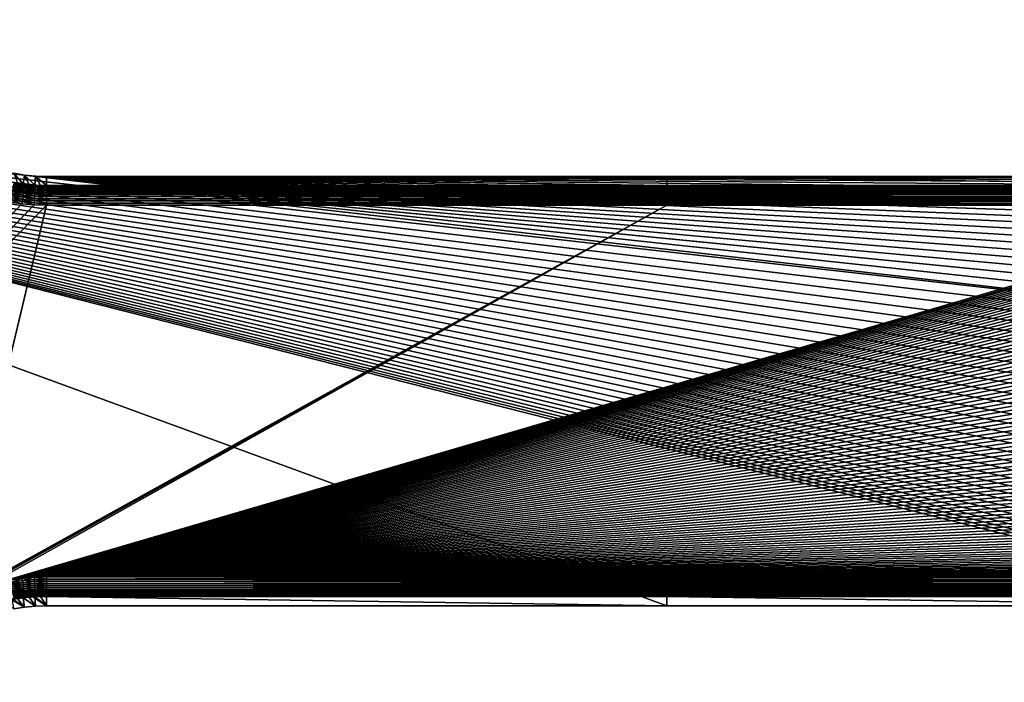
# Model space of a CAD drawing. Extents: x -255 to 255, y -598 to 598.
# Tile 138 of 201: x -84 to 141, y 130 to 281. Entities that reach past the tile are written whole.
import ezdxf

# ---------------------------------------------------------------- set-up
doc = ezdxf.new("R2010")
doc.units = 0
doc.header["$LTSCALE"] = 21.359881
for name, color, linetype in [('1', 7, 'CONTINUOUS'), ('2', 7, 'CONTINUOUS'), ('23', 7, 'CONTINUOUS'), ('24', 7, 'CONTINUOUS'), ('26', 7, 'CONTINUOUS'), ('27', 7, 'CONTINUOUS'), ('42', 7, 'CONTINUOUS'), ('43', 7, 'CONTINUOUS'), ('45', 7, 'CONTINUOUS'), ('46', 7, 'CONTINUOUS')]:
    doc.layers.add(name, color=color, linetype=linetype)

msp = doc.modelspace()

# ---------------------------------------------------------------- linework, layer by layer
at = {"layer": '1', "color": 7, "linetype": 'CONTINUOUS'}
for points in [[(-85.01, 146.78), (-255, 264.3), (-82.54, 147.18), (-85.01, 146.78)], [(-82.54, 147.18), (-255, 264.3), (-80.05, 147.42), (-82.54, 147.18)], [(-80.05, 147.42), (-255, 264.3), (-77.55, 147.5), (-80.05, 147.42)], [(-77.55, 147.5), (-255, 264.3), (64.2, 147.5), (-77.55, 147.5)], [(64.2, 147.5), (-255, 264.3), (205.95, 147.5), (64.2, 147.5)], [(205.95, 147.5), (-255, 264.3), (208.97, 147.59), (205.95, 147.5)], [(208.97, 147.59), (-255, 264.3), (211.98, 147.87), (208.97, 147.59)], [(211.98, 147.87), (-255, 264.3), (214.96, 148.34), (211.98, 147.87)], [(214.96, 148.34), (-255, 264.3), (217.91, 148.98), (214.96, 148.34)], [(217.91, 148.98), (-255, 264.3), (220.82, 149.81), (217.91, 148.98)], [(220.82, 149.81), (-255, 264.3), (223.67, 150.81), (220.82, 149.81)], [(223.67, 150.81), (-255, 264.3), (226.45, 151.99), (223.67, 150.81)], [(226.45, 151.99), (-255, 264.3), (229.16, 153.34), (226.45, 151.99)], [(229.16, 153.34), (-255, 264.3), (231.77, 154.85), (229.16, 153.34)], [(231.77, 154.85), (-255, 264.3), (234.29, 156.52), (231.77, 154.85)], [(234.29, 156.52), (-255, 264.3), (236.7, 158.34), (234.29, 156.52)], [(236.7, 158.34), (-255, 264.3), (238.99, 160.3), (236.7, 158.34)], [(238.99, 160.3), (-255, 264.3), (241.16, 162.4), (238.99, 160.3)], [(241.16, 162.4), (-255, 264.3), (243.2, 164.64), (241.16, 162.4)], [(243.2, 164.64), (-255, 264.3), (245.09, 166.99), (243.2, 164.64)], [(245.09, 166.99), (-255, 264.3), (246.84, 169.46), (245.09, 166.99)], [(246.84, 169.46), (-255, 264.3), (248.43, 172.03), (246.84, 169.46)], [(248.43, 172.03), (-255, 264.3), (249.86, 174.69), (248.43, 172.03)], [(249.86, 174.69), (-255, 264.3), (251.12, 177.43), (249.86, 174.69)], [(251.12, 177.43), (-255, 264.3), (252.21, 180.25), (251.12, 177.43)], [(252.21, 180.25), (-255, 264.3), (253.13, 183.13), (252.21, 180.25)], [(253.13, 183.13), (-255, 264.3), (253.86, 186.06), (253.13, 183.13)], [(253.86, 186.06), (-255, 264.3), (254.42, 189.03), (253.86, 186.06)], [(254.42, 189.03), (-255, 264.3), (254.79, 192.02), (254.42, 189.03)], [(254.79, 192.02), (-255, 264.3), (254.98, 195.04), (254.79, 192.02)], [(254.98, 195.04), (-255, 264.3), (254.98, 198.06), (254.98, 195.04)], [(254.98, 198.06), (-255, 264.3), (254.79, 201.08), (254.98, 198.06)], [(254.79, 201.08), (-255, 264.3), (254.42, 204.07), (254.79, 201.08)], [(254.42, 204.07), (-255, 264.3), (253.86, 207.04), (254.42, 204.07)], [(-255, 264.3), (-82.54, 245.92), (253.86, 207.04), (-255, 264.3)], [(-82.54, 245.92), (-255, 264.3), (-85.01, 246.32), (-82.54, 245.92)], [(253.13, 209.97), (253.86, 207.04), (-82.54, 245.92), (253.13, 209.97)], [(252.21, 212.85), (253.13, 209.97), (-82.54, 245.92), (252.21, 212.85)], [(-80.05, 245.68), (252.21, 212.85), (-82.54, 245.92), (-80.05, 245.68)], [(251.12, 215.67), (252.21, 212.85), (-80.05, 245.68), (251.12, 215.67)], [(249.86, 218.41), (251.12, 215.67), (-80.05, 245.68), (249.86, 218.41)], [(248.43, 221.07), (249.86, 218.41), (-80.05, 245.68), (248.43, 221.07)], [(246.84, 223.64), (248.43, 221.07), (-80.05, 245.68), (246.84, 223.64)], [(245.09, 226.11), (246.84, 223.64), (-80.05, 245.68), (245.09, 226.11)], [(243.2, 228.46), (245.09, 226.11), (-80.05, 245.68), (243.2, 228.46)], [(241.16, 230.7), (243.2, 228.46), (-80.05, 245.68), (241.16, 230.7)], [(238.99, 232.8), (241.16, 230.7), (-80.05, 245.68), (238.99, 232.8)], [(236.7, 234.76), (238.99, 232.8), (-80.05, 245.68), (236.7, 234.76)], [(-77.55, 245.6), (236.7, 234.76), (-80.05, 245.68), (-77.55, 245.6)], [(234.29, 236.58), (236.7, 234.76), (-77.55, 245.6), (234.29, 236.58)], [(231.77, 238.25), (234.29, 236.58), (-77.55, 245.6), (231.77, 238.25)], [(229.16, 239.76), (231.77, 238.25), (-77.55, 245.6), (229.16, 239.76)], [(226.45, 241.11), (229.16, 239.76), (-77.55, 245.6), (226.45, 241.11)], [(223.67, 242.29), (226.45, 241.11), (-77.55, 245.6), (223.67, 242.29)], [(220.82, 243.29), (223.67, 242.29), (-77.55, 245.6), (220.82, 243.29)], [(217.91, 244.12), (220.82, 243.29), (-77.55, 245.6), (217.91, 244.12)], [(214.96, 244.76), (217.91, 244.12), (-77.55, 245.6), (214.96, 244.76)], [(211.98, 245.23), (214.96, 244.76), (-77.55, 245.6), (211.98, 245.23)], [(-77.55, 245.6), (64.2, 245.6), (211.98, 245.23), (-77.55, 245.6)], [(205.95, 245.6), (208.97, 245.51), (64.2, 245.6), (205.95, 245.6)], [(208.97, 245.51), (211.98, 245.23), (64.2, 245.6), (208.97, 245.51)]]:
    msp.add_3dface(points, dxfattribs=at)
at = {"layer": '2', "color": 7, "linetype": 'CONTINUOUS'}
for points in [[(-83.16, 415.56, 7), (-85.94, 415.99, 7), (-248.42, 264.3, 7), (-83.16, 415.56, 7)], [(-80.36, 415.3, 7), (-83.16, 415.56, 7), (-248.42, 264.3, 7), (-80.36, 415.3, 7)], [(-77.55, 415.22, 7), (-80.36, 415.3, 7), (-248.42, 264.3, 7), (-77.55, 415.22, 7)], [(64.2, 415.22, 7), (-77.55, 415.22, 7), (-248.42, 264.3, 7), (64.2, 415.22, 7)], [(-94.03, 327.2, 7), (64.2, 415.22, 7), (-248.42, 264.3, 7), (-94.03, 327.2, 7)], [(-83.16, 239.36, 7), (-85.94, 239.79, 7), (-248.42, 64, 7), (-83.16, 239.36, 7)], [(-80.36, 239.1, 7), (-83.16, 239.36, 7), (-248.42, 64, 7), (-80.36, 239.1, 7)], [(-77.55, 239.02, 7), (-80.36, 239.1, 7), (-248.42, 64, 7), (-77.55, 239.02, 7)], [(-99.14, 148.65, 7), (-77.55, 239.02, 7), (-248.42, 64, 7), (-99.14, 148.65, 7)], [(64.2, 239.02, 7), (-77.55, 239.02, 7), (-99.14, 148.65, 7), (64.2, 239.02, 7)], [(-96.62, 149.91, 7), (64.2, 239.02, 7), (-99.14, 148.65, 7), (-96.62, 149.91, 7)], [(-94.03, 151, 7), (64.2, 239.02, 7), (-96.62, 149.91, 7), (-94.03, 151, 7)], [(-91.38, 151.94, 7), (64.2, 239.02, 7), (-94.03, 151, 7), (-91.38, 151.94, 7)], [(205.95, 239.02, 7), (64.2, 239.02, 7), (-91.38, 151.94, 7), (205.95, 239.02, 7)], [(207.28, 238.99, 7), (205.95, 239.02, 7), (-91.38, 151.94, 7), (207.28, 238.99, 7)], [(208.62, 238.93, 7), (207.28, 238.99, 7), (-91.38, 151.94, 7), (208.62, 238.93, 7)], [(209.95, 238.83, 7), (208.62, 238.93, 7), (-91.38, 151.94, 7), (209.95, 238.83, 7)], [(211.27, 238.68, 7), (209.95, 238.83, 7), (-91.38, 151.94, 7), (211.27, 238.68, 7)], [(-91.38, 151.94, 7), (-88.68, 152.71, 7), (211.27, 238.68, 7), (-91.38, 151.94, 7)], [(212.59, 238.49, 7), (211.27, 238.68, 7), (-88.68, 152.71, 7), (212.59, 238.49, 7)], [(213.91, 238.26, 7), (212.59, 238.49, 7), (-88.68, 152.71, 7), (213.91, 238.26, 7)], [(215.21, 237.99, 7), (213.91, 238.26, 7), (-88.68, 152.71, 7), (215.21, 237.99, 7)], [(216.51, 237.68, 7), (215.21, 237.99, 7), (-88.68, 152.71, 7), (216.51, 237.68, 7)], [(217.8, 237.33, 7), (216.51, 237.68, 7), (-88.68, 152.71, 7), (217.8, 237.33, 7)], [(219.07, 236.94, 7), (217.8, 237.33, 7), (-88.68, 152.71, 7), (219.07, 236.94, 7)], [(220.33, 236.51, 7), (219.07, 236.94, 7), (-88.68, 152.71, 7), (220.33, 236.51, 7)], [(221.58, 236.03, 7), (220.33, 236.51, 7), (-88.68, 152.71, 7), (221.58, 236.03, 7)], [(222.82, 235.52, 7), (221.58, 236.03, 7), (-88.68, 152.71, 7), (222.82, 235.52, 7)], [(224.03, 234.97, 7), (222.82, 235.52, 7), (-88.68, 152.71, 7), (224.03, 234.97, 7)], [(225.23, 234.39, 7), (224.03, 234.97, 7), (-88.68, 152.71, 7), (225.23, 234.39, 7)], [(226.41, 233.76, 7), (225.23, 234.39, 7), (-88.68, 152.71, 7), (226.41, 233.76, 7)], [(227.57, 233.1, 7), (226.41, 233.76, 7), (-88.68, 152.71, 7), (227.57, 233.1, 7)], [(228.7, 232.41, 7), (227.57, 233.1, 7), (-88.68, 152.71, 7), (228.7, 232.41, 7)], [(229.82, 231.67, 7), (228.7, 232.41, 7), (-88.68, 152.71, 7), (229.82, 231.67, 7)], [(230.91, 230.91, 7), (229.82, 231.67, 7), (-88.68, 152.71, 7), (230.91, 230.91, 7)], [(231.98, 230.1, 7), (230.91, 230.91, 7), (-88.68, 152.71, 7), (231.98, 230.1, 7)], [(233.02, 229.27, 7), (231.98, 230.1, 7), (-88.68, 152.71, 7), (233.02, 229.27, 7)], [(234.03, 228.4, 7), (233.02, 229.27, 7), (-88.68, 152.71, 7), (234.03, 228.4, 7)], [(235.02, 227.51, 7), (234.03, 228.4, 7), (-88.68, 152.71, 7), (235.02, 227.51, 7)], [(235.98, 226.58, 7), (235.02, 227.51, 7), (-88.68, 152.71, 7), (235.98, 226.58, 7)], [(236.91, 225.62, 7), (235.98, 226.58, 7), (-88.68, 152.71, 7), (236.91, 225.62, 7)], [(-88.68, 152.71, 7), (-85.94, 153.31, 7), (236.91, 225.62, 7), (-88.68, 152.71, 7)], [(237.8, 224.63, 7), (236.91, 225.62, 7), (-85.94, 153.31, 7), (237.8, 224.63, 7)], [(238.67, 223.62, 7), (237.8, 224.63, 7), (-85.94, 153.31, 7), (238.67, 223.62, 7)], [(239.5, 222.58, 7), (238.67, 223.62, 7), (-85.94, 153.31, 7), (239.5, 222.58, 7)], [(240.31, 221.51, 7), (239.5, 222.58, 7), (-85.94, 153.31, 7), (240.31, 221.51, 7)], [(241.07, 220.42, 7), (240.31, 221.51, 7), (-85.94, 153.31, 7), (241.07, 220.42, 7)], [(241.81, 219.3, 7), (241.07, 220.42, 7), (-85.94, 153.31, 7), (241.81, 219.3, 7)], [(242.5, 218.17, 7), (241.81, 219.3, 7), (-85.94, 153.31, 7), (242.5, 218.17, 7)], [(243.16, 217.01, 7), (242.5, 218.17, 7), (-85.94, 153.31, 7), (243.16, 217.01, 7)], [(243.79, 215.83, 7), (243.16, 217.01, 7), (-85.94, 153.31, 7), (243.79, 215.83, 7)], [(244.37, 214.63, 7), (243.79, 215.83, 7), (-85.94, 153.31, 7), (244.37, 214.63, 7)], [(244.92, 213.42, 7), (244.37, 214.63, 7), (-85.94, 153.31, 7), (244.92, 213.42, 7)], [(245.43, 212.18, 7), (244.92, 213.42, 7), (-85.94, 153.31, 7), (245.43, 212.18, 7)], [(245.91, 210.93, 7), (245.43, 212.18, 7), (-85.94, 153.31, 7), (245.91, 210.93, 7)], [(246.34, 209.67, 7), (245.91, 210.93, 7), (-85.94, 153.31, 7), (246.34, 209.67, 7)], [(246.73, 208.4, 7), (246.34, 209.67, 7), (-85.94, 153.31, 7), (246.73, 208.4, 7)], [(247.08, 207.11, 7), (246.73, 208.4, 7), (-85.94, 153.31, 7), (247.08, 207.11, 7)], [(247.39, 205.81, 7), (247.08, 207.11, 7), (-85.94, 153.31, 7), (247.39, 205.81, 7)], [(-83.16, 153.74, 7), (247.39, 205.81, 7), (-85.94, 153.31, 7), (-83.16, 153.74, 7)], [(247.66, 204.51, 7), (247.39, 205.81, 7), (-83.16, 153.74, 7), (247.66, 204.51, 7)], [(247.89, 203.19, 7), (247.66, 204.51, 7), (-83.16, 153.74, 7), (247.89, 203.19, 7)], [(248.08, 201.87, 7), (247.89, 203.19, 7), (-83.16, 153.74, 7), (248.08, 201.87, 7)], [(248.23, 200.55, 7), (248.08, 201.87, 7), (-83.16, 153.74, 7), (248.23, 200.55, 7)], [(248.33, 199.22, 7), (248.23, 200.55, 7), (-83.16, 153.74, 7), (248.33, 199.22, 7)], [(248.39, 197.88, 7), (248.33, 199.22, 7), (-83.16, 153.74, 7), (248.39, 197.88, 7)], [(248.42, 196.55, 7), (248.39, 197.88, 7), (-83.16, 153.74, 7), (248.42, 196.55, 7)], [(248.39, 195.22, 7), (248.42, 196.55, 7), (-83.16, 153.74, 7), (248.39, 195.22, 7)], [(248.33, 193.88, 7), (248.39, 195.22, 7), (-83.16, 153.74, 7), (248.33, 193.88, 7)], [(248.23, 192.55, 7), (248.33, 193.88, 7), (-83.16, 153.74, 7), (248.23, 192.55, 7)], [(248.08, 191.23, 7), (248.23, 192.55, 7), (-83.16, 153.74, 7), (248.08, 191.23, 7)], [(247.89, 189.91, 7), (248.08, 191.23, 7), (-83.16, 153.74, 7), (247.89, 189.91, 7)], [(247.66, 188.59, 7), (247.89, 189.91, 7), (-83.16, 153.74, 7), (247.66, 188.59, 7)], [(247.39, 187.29, 7), (247.66, 188.59, 7), (-83.16, 153.74, 7), (247.39, 187.29, 7)], [(247.08, 185.99, 7), (247.39, 187.29, 7), (-83.16, 153.74, 7), (247.08, 185.99, 7)], [(-83.16, 153.74, 7), (-80.36, 154, 7), (247.08, 185.99, 7), (-83.16, 153.74, 7)], [(246.73, 184.7, 7), (247.08, 185.99, 7), (-80.36, 154, 7), (246.73, 184.7, 7)], [(246.34, 183.43, 7), (246.73, 184.7, 7), (-80.36, 154, 7), (246.34, 183.43, 7)], [(245.91, 182.17, 7), (246.34, 183.43, 7), (-80.36, 154, 7), (245.91, 182.17, 7)], [(245.43, 180.92, 7), (245.91, 182.17, 7), (-80.36, 154, 7), (245.43, 180.92, 7)], [(244.92, 179.68, 7), (245.43, 180.92, 7), (-80.36, 154, 7), (244.92, 179.68, 7)], [(244.37, 178.47, 7), (244.92, 179.68, 7), (-80.36, 154, 7), (244.37, 178.47, 7)], [(243.79, 177.27, 7), (244.37, 178.47, 7), (-80.36, 154, 7), (243.79, 177.27, 7)], [(243.16, 176.09, 7), (243.79, 177.27, 7), (-80.36, 154, 7), (243.16, 176.09, 7)], [(242.5, 174.93, 7), (243.16, 176.09, 7), (-80.36, 154, 7), (242.5, 174.93, 7)], [(241.81, 173.8, 7), (242.5, 174.93, 7), (-80.36, 154, 7), (241.81, 173.8, 7)], [(241.07, 172.68, 7), (241.81, 173.8, 7), (-80.36, 154, 7), (241.07, 172.68, 7)], [(240.31, 171.59, 7), (241.07, 172.68, 7), (-80.36, 154, 7), (240.31, 171.59, 7)], [(239.5, 170.52, 7), (240.31, 171.59, 7), (-80.36, 154, 7), (239.5, 170.52, 7)], [(238.67, 169.48, 7), (239.5, 170.52, 7), (-80.36, 154, 7), (238.67, 169.48, 7)], [(237.8, 168.47, 7), (238.67, 169.48, 7), (-80.36, 154, 7), (237.8, 168.47, 7)], [(236.91, 167.48, 7), (237.8, 168.47, 7), (-80.36, 154, 7), (236.91, 167.48, 7)], [(235.98, 166.52, 7), (236.91, 167.48, 7), (-80.36, 154, 7), (235.98, 166.52, 7)], [(235.02, 165.59, 7), (235.98, 166.52, 7), (-80.36, 154, 7), (235.02, 165.59, 7)], [(234.03, 164.7, 7), (235.02, 165.59, 7), (-80.36, 154, 7), (234.03, 164.7, 7)], [(-80.36, 154, 7), (-77.55, 154.08, 7), (234.03, 164.7, 7), (-80.36, 154, 7)], [(233.02, 163.83, 7), (234.03, 164.7, 7), (-77.55, 154.08, 7), (233.02, 163.83, 7)], [(231.98, 163, 7), (233.02, 163.83, 7), (-77.55, 154.08, 7), (231.98, 163, 7)], [(230.91, 162.19, 7), (231.98, 163, 7), (-77.55, 154.08, 7), (230.91, 162.19, 7)], [(229.82, 161.43, 7), (230.91, 162.19, 7), (-77.55, 154.08, 7), (229.82, 161.43, 7)], [(228.7, 160.69, 7), (229.82, 161.43, 7), (-77.55, 154.08, 7), (228.7, 160.69, 7)], [(227.57, 160, 7), (228.7, 160.69, 7), (-77.55, 154.08, 7), (227.57, 160, 7)], [(226.41, 159.34, 7), (227.57, 160, 7), (-77.55, 154.08, 7), (226.41, 159.34, 7)], [(225.23, 158.71, 7), (226.41, 159.34, 7), (-77.55, 154.08, 7), (225.23, 158.71, 7)], [(224.03, 158.13, 7), (225.23, 158.71, 7), (-77.55, 154.08, 7), (224.03, 158.13, 7)], [(222.82, 157.58, 7), (224.03, 158.13, 7), (-77.55, 154.08, 7), (222.82, 157.58, 7)], [(221.58, 157.07, 7), (222.82, 157.58, 7), (-77.55, 154.08, 7), (221.58, 157.07, 7)], [(220.33, 156.59, 7), (221.58, 157.07, 7), (-77.55, 154.08, 7), (220.33, 156.59, 7)], [(219.07, 156.16, 7), (220.33, 156.59, 7), (-77.55, 154.08, 7), (219.07, 156.16, 7)], [(217.8, 155.77, 7), (219.07, 156.16, 7), (-77.55, 154.08, 7), (217.8, 155.77, 7)], [(216.51, 155.42, 7), (217.8, 155.77, 7), (-77.55, 154.08, 7), (216.51, 155.42, 7)], [(215.21, 155.11, 7), (216.51, 155.42, 7), (-77.55, 154.08, 7), (215.21, 155.11, 7)], [(213.91, 154.84, 7), (215.21, 155.11, 7), (-77.55, 154.08, 7), (213.91, 154.84, 7)], [(212.59, 154.61, 7), (213.91, 154.84, 7), (-77.55, 154.08, 7), (212.59, 154.61, 7)], [(211.27, 154.42, 7), (212.59, 154.61, 7), (-77.55, 154.08, 7), (211.27, 154.42, 7)], [(-77.55, 154.08, 7), (64.2, 154.08, 7), (211.27, 154.42, 7), (-77.55, 154.08, 7)], [(209.95, 154.27, 7), (211.27, 154.42, 7), (64.2, 154.08, 7), (209.95, 154.27, 7)], [(208.62, 154.17, 7), (209.95, 154.27, 7), (64.2, 154.08, 7), (208.62, 154.17, 7)], [(207.28, 154.11, 7), (208.62, 154.17, 7), (64.2, 154.08, 7), (207.28, 154.11, 7)], [(205.95, 154.08, 7), (207.28, 154.11, 7), (64.2, 154.08, 7), (205.95, 154.08, 7)]]:
    msp.add_3dface(points, dxfattribs=at)
at = {"layer": '23', "color": 7, "linetype": 'CONTINUOUS'}
for points in [[(-85.42, 148.85, 4.23), (-82.54, 147.18), (-84.12, 149.08, 4.23), (-85.42, 148.85, 4.23)], [(-85.01, 146.78), (-82.54, 147.18), (-85.42, 148.85, 4.23), (-85.01, 146.78)], [(-84.12, 149.08, 4.23), (-82.54, 147.18), (-82.81, 149.27, 4.23), (-84.12, 149.08, 4.23)], [(-82.81, 149.27, 4.23), (-80.05, 147.42), (-81.5, 149.42, 4.23), (-82.81, 149.27, 4.23)], [(-82.54, 147.18), (-80.05, 147.42), (-82.81, 149.27, 4.23), (-82.54, 147.18)], [(-81.5, 149.42, 4.23), (-80.05, 147.42), (-80.19, 149.52, 4.23), (-81.5, 149.42, 4.23)], [(-80.19, 149.52, 4.23), (-77.55, 147.5), (-78.87, 149.59, 4.23), (-80.19, 149.52, 4.23)], [(-80.05, 147.42), (-77.55, 147.5), (-80.19, 149.52, 4.23), (-80.05, 147.42)], [(-78.87, 149.59, 4.23), (-77.55, 147.5), (-77.55, 149.61, 4.23), (-78.87, 149.59, 4.23)]]:
    msp.add_3dface(points, dxfattribs=at)
at = {"layer": '24', "color": 7, "linetype": 'CONTINUOUS'}
for points in [[(-77.55, 147.5), (64.2, 147.5), (-77.55, 149.61, 4.23), (-77.55, 147.5)], [(-77.55, 149.61, 4.23), (64.2, 147.5), (64.2, 149.61, 4.23), (-77.55, 149.61, 4.23)], [(64.2, 147.5), (205.95, 147.5), (64.2, 149.61, 4.23), (64.2, 147.5)], [(64.2, 149.61, 4.23), (205.95, 147.5), (205.95, 149.61, 4.23), (64.2, 149.61, 4.23)]]:
    msp.add_3dface(points, dxfattribs=at)
at = {"layer": '26', "color": 7, "linetype": 'CONTINUOUS'}
for points in [[(64.2, 245.6), (-77.55, 245.6), (64.2, 243.49, 4.23), (64.2, 245.6)], [(64.2, 243.49, 4.23), (-77.55, 245.6), (-77.55, 243.49, 4.23), (64.2, 243.49, 4.23)], [(205.95, 245.6), (64.2, 245.6), (205.95, 243.49, 4.23), (205.95, 245.6)], [(205.95, 243.49, 4.23), (64.2, 245.6), (64.2, 243.49, 4.23), (205.95, 243.49, 4.23)]]:
    msp.add_3dface(points, dxfattribs=at)
at = {"layer": '27', "color": 7, "linetype": 'CONTINUOUS'}
for points in [[(-82.54, 245.92), (-85.01, 246.32), (-82.81, 243.83, 4.23), (-82.54, 245.92)], [(-82.81, 243.83, 4.23), (-85.01, 246.32), (-84.12, 244.02, 4.23), (-82.81, 243.83, 4.23)], [(-81.5, 243.68, 4.23), (-82.54, 245.92), (-82.81, 243.83, 4.23), (-81.5, 243.68, 4.23)], [(-80.05, 245.68), (-82.54, 245.92), (-80.19, 243.58, 4.23), (-80.05, 245.68)], [(-80.19, 243.58, 4.23), (-82.54, 245.92), (-81.5, 243.68, 4.23), (-80.19, 243.58, 4.23)], [(-78.87, 243.51, 4.23), (-80.05, 245.68), (-80.19, 243.58, 4.23), (-78.87, 243.51, 4.23)], [(-77.55, 245.6), (-80.05, 245.68), (-77.55, 243.49, 4.23), (-77.55, 245.6)], [(-77.55, 243.49, 4.23), (-80.05, 245.68), (-78.87, 243.51, 4.23), (-77.55, 243.49, 4.23)]]:
    msp.add_3dface(points, dxfattribs=at)
at = {"layer": '42', "color": 7, "linetype": 'CONTINUOUS'}
for points in [[(-85.19, 242.95, 5.81), (-82.66, 242.57, 5.81), (-85.13, 243.31, 5.46), (-85.19, 242.95, 5.81)], [(-85.13, 243.31, 5.46), (-82.62, 242.93, 5.46), (-85.07, 243.64, 5.08), (-85.13, 243.31, 5.46)], [(-85.13, 243.31, 5.46), (-82.66, 242.57, 5.81), (-82.62, 242.93, 5.46), (-85.13, 243.31, 5.46)], [(-85.07, 243.64, 5.08), (-82.58, 243.26, 5.08), (-85.01, 243.92, 4.67), (-85.07, 243.64, 5.08)], [(-85.07, 243.64, 5.08), (-82.62, 242.93, 5.46), (-82.58, 243.26, 5.08), (-85.07, 243.64, 5.08)], [(-84.12, 244.02, 4.23), (-85.01, 243.92, 4.67), (-82.54, 243.55, 4.67), (-84.12, 244.02, 4.23)], [(-85.01, 243.92, 4.67), (-82.58, 243.26, 5.08), (-82.54, 243.55, 4.67), (-85.01, 243.92, 4.67)], [(-82.81, 243.83, 4.23), (-84.12, 244.02, 4.23), (-82.54, 243.55, 4.67), (-82.81, 243.83, 4.23)], [(-81.5, 243.68, 4.23), (-82.81, 243.83, 4.23), (-82.54, 243.55, 4.67), (-81.5, 243.68, 4.23)], [(-82.62, 242.93, 5.46), (-80.09, 242.7, 5.46), (-82.58, 243.26, 5.08), (-82.62, 242.93, 5.46)], [(-82.58, 243.26, 5.08), (-80.07, 243.03, 5.08), (-82.54, 243.55, 4.67), (-82.58, 243.26, 5.08)], [(-82.58, 243.26, 5.08), (-80.09, 242.7, 5.46), (-80.07, 243.03, 5.08), (-82.58, 243.26, 5.08)], [(-81.5, 243.68, 4.23), (-82.54, 243.55, 4.67), (-80.05, 243.32, 4.67), (-81.5, 243.68, 4.23)], [(-82.54, 243.55, 4.67), (-80.07, 243.03, 5.08), (-80.05, 243.32, 4.67), (-82.54, 243.55, 4.67)], [(-80.19, 243.58, 4.23), (-81.5, 243.68, 4.23), (-80.05, 243.32, 4.67), (-80.19, 243.58, 4.23)], [(-78.87, 243.51, 4.23), (-80.19, 243.58, 4.23), (-80.05, 243.32, 4.67), (-78.87, 243.51, 4.23)], [(-80.09, 242.7, 5.46), (-77.55, 242.63, 5.46), (-80.07, 243.03, 5.08), (-80.09, 242.7, 5.46)], [(-80.07, 243.03, 5.08), (-77.55, 242.96, 5.08), (-80.05, 243.32, 4.67), (-80.07, 243.03, 5.08)], [(-80.07, 243.03, 5.08), (-77.55, 242.63, 5.46), (-77.55, 242.96, 5.08), (-80.07, 243.03, 5.08)], [(-78.87, 243.51, 4.23), (-80.05, 243.32, 4.67), (-77.55, 243.25, 4.67), (-78.87, 243.51, 4.23)], [(-80.05, 243.32, 4.67), (-77.55, 242.96, 5.08), (-77.55, 243.25, 4.67), (-80.05, 243.32, 4.67)], [(-77.55, 243.49, 4.23), (-78.87, 243.51, 4.23), (-77.55, 243.25, 4.67), (-77.55, 243.49, 4.23)], [(-85.69, 240.26, 6.97), (-82.99, 239.85, 6.97), (-85.6, 240.75, 6.9), (-85.69, 240.26, 6.97)], [(-85.6, 240.75, 6.9), (-82.93, 240.34, 6.9), (-85.51, 241.23, 6.77), (-85.6, 240.75, 6.9)], [(-85.6, 240.75, 6.9), (-82.99, 239.85, 6.97), (-82.93, 240.34, 6.9), (-85.6, 240.75, 6.9)], [(-85.51, 241.23, 6.77), (-82.87, 240.83, 6.77), (-85.42, 241.69, 6.6), (-85.51, 241.23, 6.77)], [(-85.51, 241.23, 6.77), (-82.93, 240.34, 6.9), (-82.87, 240.83, 6.77), (-85.51, 241.23, 6.77)], [(-85.42, 241.69, 6.6), (-82.81, 241.3, 6.6), (-85.34, 242.14, 6.38), (-85.42, 241.69, 6.6)], [(-85.42, 241.69, 6.6), (-82.87, 240.83, 6.77), (-82.81, 241.3, 6.6), (-85.42, 241.69, 6.6)], [(-85.34, 242.14, 6.38), (-82.76, 241.75, 6.38), (-85.26, 242.56, 6.11), (-85.34, 242.14, 6.38)], [(-85.34, 242.14, 6.38), (-82.81, 241.3, 6.6), (-82.76, 241.75, 6.38), (-85.34, 242.14, 6.38)], [(-85.26, 242.56, 6.11), (-82.71, 242.17, 6.11), (-85.19, 242.95, 5.81), (-85.26, 242.56, 6.11)], [(-85.26, 242.56, 6.11), (-82.76, 241.75, 6.38), (-82.71, 242.17, 6.11), (-85.26, 242.56, 6.11)], [(-85.19, 242.95, 5.81), (-82.71, 242.17, 6.11), (-82.66, 242.57, 5.81), (-85.19, 242.95, 5.81)], [(-82.93, 240.34, 6.9), (-80.24, 240.1, 6.9), (-82.87, 240.83, 6.77), (-82.93, 240.34, 6.9)], [(-82.87, 240.83, 6.77), (-80.22, 240.59, 6.77), (-82.81, 241.3, 6.6), (-82.87, 240.83, 6.77)], [(-82.87, 240.83, 6.77), (-80.24, 240.1, 6.9), (-80.22, 240.59, 6.77), (-82.87, 240.83, 6.77)], [(-82.81, 241.3, 6.6), (-80.19, 241.06, 6.6), (-82.76, 241.75, 6.38), (-82.81, 241.3, 6.6)], [(-82.81, 241.3, 6.6), (-80.22, 240.59, 6.77), (-80.19, 241.06, 6.6), (-82.81, 241.3, 6.6)], [(-82.76, 241.75, 6.38), (-80.16, 241.51, 6.38), (-82.71, 242.17, 6.11), (-82.76, 241.75, 6.38)], [(-82.76, 241.75, 6.38), (-80.19, 241.06, 6.6), (-80.16, 241.51, 6.38), (-82.76, 241.75, 6.38)], [(-82.71, 242.17, 6.11), (-80.13, 241.94, 6.11), (-82.66, 242.57, 5.81), (-82.71, 242.17, 6.11)], [(-82.71, 242.17, 6.11), (-80.16, 241.51, 6.38), (-80.13, 241.94, 6.11), (-82.71, 242.17, 6.11)], [(-82.66, 242.57, 5.81), (-80.11, 242.34, 5.81), (-82.62, 242.93, 5.46), (-82.66, 242.57, 5.81)], [(-82.66, 242.57, 5.81), (-80.13, 241.94, 6.11), (-80.11, 242.34, 5.81), (-82.66, 242.57, 5.81)], [(-82.62, 242.93, 5.46), (-80.11, 242.34, 5.81), (-80.09, 242.7, 5.46), (-82.62, 242.93, 5.46)], [(-80.22, 240.59, 6.77), (-77.55, 240.51, 6.77), (-80.19, 241.06, 6.6), (-80.22, 240.59, 6.77)], [(-80.19, 241.06, 6.6), (-77.55, 240.98, 6.6), (-80.16, 241.51, 6.38), (-80.19, 241.06, 6.6)], [(-80.19, 241.06, 6.6), (-77.55, 240.51, 6.77), (-77.55, 240.98, 6.6), (-80.19, 241.06, 6.6)], [(-80.16, 241.51, 6.38), (-77.55, 241.43, 6.38), (-80.13, 241.94, 6.11), (-80.16, 241.51, 6.38)], [(-80.16, 241.51, 6.38), (-77.55, 240.98, 6.6), (-77.55, 241.43, 6.38), (-80.16, 241.51, 6.38)], [(-80.13, 241.94, 6.11), (-77.55, 241.86, 6.11), (-80.11, 242.34, 5.81), (-80.13, 241.94, 6.11)], [(-80.13, 241.94, 6.11), (-77.55, 241.43, 6.38), (-77.55, 241.86, 6.11), (-80.13, 241.94, 6.11)], [(-80.11, 242.34, 5.81), (-77.55, 242.26, 5.81), (-80.09, 242.7, 5.46), (-80.11, 242.34, 5.81)], [(-80.11, 242.34, 5.81), (-77.55, 241.86, 6.11), (-77.55, 242.26, 5.81), (-80.11, 242.34, 5.81)], [(-80.09, 242.7, 5.46), (-77.55, 242.26, 5.81), (-77.55, 242.63, 5.46), (-80.09, 242.7, 5.46)], [(-85.94, 239.79, 7), (-83.16, 239.36, 7), (-85.69, 240.26, 6.97), (-85.94, 239.79, 7)], [(-85.69, 240.26, 6.97), (-83.16, 239.36, 7), (-82.99, 239.85, 6.97), (-85.69, 240.26, 6.97)], [(-83.16, 239.36, 7), (-80.36, 239.1, 7), (-82.99, 239.85, 6.97), (-83.16, 239.36, 7)], [(-82.99, 239.85, 6.97), (-80.27, 239.6, 6.97), (-82.93, 240.34, 6.9), (-82.99, 239.85, 6.97)], [(-82.99, 239.85, 6.97), (-80.36, 239.1, 7), (-80.27, 239.6, 6.97), (-82.99, 239.85, 6.97)], [(-82.93, 240.34, 6.9), (-80.27, 239.6, 6.97), (-80.24, 240.1, 6.9), (-82.93, 240.34, 6.9)], [(-80.36, 239.1, 7), (-77.55, 239.02, 7), (-80.27, 239.6, 6.97), (-80.36, 239.1, 7)], [(-80.27, 239.6, 6.97), (-77.55, 239.52, 6.97), (-80.24, 240.1, 6.9), (-80.27, 239.6, 6.97)], [(-80.27, 239.6, 6.97), (-77.55, 239.02, 7), (-77.55, 239.52, 6.97), (-80.27, 239.6, 6.97)], [(-80.24, 240.1, 6.9), (-77.55, 240.02, 6.9), (-80.22, 240.59, 6.77), (-80.24, 240.1, 6.9)], [(-80.24, 240.1, 6.9), (-77.55, 239.52, 6.97), (-77.55, 240.02, 6.9), (-80.24, 240.1, 6.9)], [(-80.22, 240.59, 6.77), (-77.55, 240.02, 6.9), (-77.55, 240.51, 6.77), (-80.22, 240.59, 6.77)]]:
    msp.add_3dface(points, dxfattribs=at)
at = {"layer": '43', "color": 7, "linetype": 'CONTINUOUS'}
for points in [[(205.95, 243.49, 4.23), (64.2, 243.49, 4.23), (-77.55, 243.25, 4.67), (205.95, 243.49, 4.23)], [(205.95, 243.49, 4.23), (-77.55, 243.25, 4.67), (205.95, 243.24, 4.67), (205.95, 243.49, 4.23)], [(64.2, 243.49, 4.23), (-77.55, 243.49, 4.23), (-77.55, 243.25, 4.67), (64.2, 243.49, 4.23)], [(-77.55, 243.25, 4.67), (-77.55, 242.96, 5.08), (205.95, 243.24, 4.67), (-77.55, 243.25, 4.67)], [(205.95, 243.24, 4.67), (-77.55, 242.96, 5.08), (205.95, 242.95, 5.08), (205.95, 243.24, 4.67)], [(-77.55, 242.96, 5.08), (-77.55, 242.63, 5.46), (205.95, 242.95, 5.08), (-77.55, 242.96, 5.08)], [(205.95, 242.95, 5.08), (-77.55, 242.63, 5.46), (205.95, 242.62, 5.46), (205.95, 242.95, 5.08)], [(-77.55, 242.63, 5.46), (-77.55, 242.26, 5.81), (205.95, 242.62, 5.46), (-77.55, 242.63, 5.46)], [(205.95, 242.62, 5.46), (-77.55, 242.26, 5.81), (205.95, 242.26, 5.81), (205.95, 242.62, 5.46)], [(-77.55, 242.26, 5.81), (-77.55, 241.86, 6.11), (205.95, 242.26, 5.81), (-77.55, 242.26, 5.81)], [(205.95, 242.26, 5.81), (-77.55, 241.86, 6.11), (205.95, 241.86, 6.12), (205.95, 242.26, 5.81)], [(-77.55, 241.86, 6.11), (-77.55, 241.43, 6.38), (205.95, 241.86, 6.12), (-77.55, 241.86, 6.11)], [(205.95, 241.86, 6.12), (-77.55, 241.43, 6.38), (205.95, 241.43, 6.38), (205.95, 241.86, 6.12)], [(-77.55, 241.43, 6.38), (-77.55, 240.98, 6.6), (205.95, 241.43, 6.38), (-77.55, 241.43, 6.38)], [(205.95, 241.43, 6.38), (-77.55, 240.98, 6.6), (205.95, 240.97, 6.6), (205.95, 241.43, 6.38)], [(-77.55, 240.98, 6.6), (-77.55, 240.51, 6.77), (205.95, 240.97, 6.6), (-77.55, 240.98, 6.6)], [(205.95, 240.97, 6.6), (-77.55, 240.51, 6.77), (205.95, 240.5, 6.77), (205.95, 240.97, 6.6)], [(-77.55, 240.51, 6.77), (-77.55, 240.02, 6.9), (205.95, 240.5, 6.77), (-77.55, 240.51, 6.77)], [(205.95, 240.5, 6.77), (-77.55, 240.02, 6.9), (205.95, 240.01, 6.9), (205.95, 240.5, 6.77)], [(-77.55, 240.02, 6.9), (-77.55, 239.52, 6.97), (205.95, 240.01, 6.9), (-77.55, 240.02, 6.9)], [(205.95, 240.01, 6.9), (-77.55, 239.52, 6.97), (205.95, 239.51, 6.98), (205.95, 240.01, 6.9)], [(-77.55, 239.52, 6.97), (-77.55, 239.02, 7), (205.95, 239.51, 6.98), (-77.55, 239.52, 6.97)], [(-77.55, 239.02, 7), (64.2, 239.02, 7), (205.95, 239.51, 6.98), (-77.55, 239.02, 7)], [(64.2, 239.02, 7), (205.95, 239.02, 7), (205.95, 239.51, 6.98), (64.2, 239.02, 7)]]:
    msp.add_3dface(points, dxfattribs=at)
at = {"layer": '45', "color": 7, "linetype": 'CONTINUOUS'}
for points in [[(205.95, 154.08, 7), (64.2, 154.08, 7), (-77.55, 153.58, 6.97), (205.95, 154.08, 7)], [(205.95, 153.59, 6.98), (205.95, 154.08, 7), (-77.55, 153.58, 6.97), (205.95, 153.59, 6.98)], [(64.2, 154.08, 7), (-77.55, 154.08, 7), (-77.55, 153.58, 6.97), (64.2, 154.08, 7)], [(205.95, 153.09, 6.9), (205.95, 153.59, 6.98), (-77.55, 153.58, 6.97), (205.95, 153.09, 6.9)], [(-77.55, 153.08, 6.9), (205.95, 153.09, 6.9), (-77.55, 153.58, 6.97), (-77.55, 153.08, 6.9)], [(205.95, 152.6, 6.77), (205.95, 153.09, 6.9), (-77.55, 153.08, 6.9), (205.95, 152.6, 6.77)], [(-77.55, 152.59, 6.77), (205.95, 152.6, 6.77), (-77.55, 153.08, 6.9), (-77.55, 152.59, 6.77)], [(205.95, 152.13, 6.6), (205.95, 152.6, 6.77), (-77.55, 152.59, 6.77), (205.95, 152.13, 6.6)], [(-77.55, 152.12, 6.6), (205.95, 152.13, 6.6), (-77.55, 152.59, 6.77), (-77.55, 152.12, 6.6)], [(205.95, 151.67, 6.38), (205.95, 152.13, 6.6), (-77.55, 152.12, 6.6), (205.95, 151.67, 6.38)], [(-77.55, 151.67, 6.38), (205.95, 151.67, 6.38), (-77.55, 152.12, 6.6), (-77.55, 151.67, 6.38)], [(205.95, 151.24, 6.12), (205.95, 151.67, 6.38), (-77.55, 151.67, 6.38), (205.95, 151.24, 6.12)], [(-77.55, 151.24, 6.11), (205.95, 151.24, 6.12), (-77.55, 151.67, 6.38), (-77.55, 151.24, 6.11)], [(205.95, 150.84, 5.81), (205.95, 151.24, 6.12), (-77.55, 151.24, 6.11), (205.95, 150.84, 5.81)], [(-77.55, 150.84, 5.81), (205.95, 150.84, 5.81), (-77.55, 151.24, 6.11), (-77.55, 150.84, 5.81)], [(205.95, 150.48, 5.46), (205.95, 150.84, 5.81), (-77.55, 150.84, 5.81), (205.95, 150.48, 5.46)], [(-77.55, 150.47, 5.46), (205.95, 150.48, 5.46), (-77.55, 150.84, 5.81), (-77.55, 150.47, 5.46)], [(205.95, 150.15, 5.08), (205.95, 150.48, 5.46), (-77.55, 150.47, 5.46), (205.95, 150.15, 5.08)], [(-77.55, 150.14, 5.08), (205.95, 150.15, 5.08), (-77.55, 150.47, 5.46), (-77.55, 150.14, 5.08)], [(205.95, 149.86, 4.67), (205.95, 150.15, 5.08), (-77.55, 150.14, 5.08), (205.95, 149.86, 4.67)], [(-77.55, 149.85, 4.67), (205.95, 149.86, 4.67), (-77.55, 150.14, 5.08), (-77.55, 149.85, 4.67)], [(-77.55, 149.61, 4.23), (64.2, 149.61, 4.23), (205.95, 149.86, 4.67), (-77.55, 149.61, 4.23)], [(-77.55, 149.61, 4.23), (205.95, 149.86, 4.67), (-77.55, 149.85, 4.67), (-77.55, 149.61, 4.23)], [(64.2, 149.61, 4.23), (205.95, 149.61, 4.23), (205.95, 149.86, 4.67), (64.2, 149.61, 4.23)]]:
    msp.add_3dface(points, dxfattribs=at)
at = {"layer": '46', "color": 7, "linetype": 'CONTINUOUS'}
for points in [[(-83.16, 153.74, 7), (-85.94, 153.31, 7), (-85.69, 152.84, 6.97), (-83.16, 153.74, 7)], [(-82.99, 153.25, 6.97), (-83.16, 153.74, 7), (-85.69, 152.84, 6.97), (-82.99, 153.25, 6.97)], [(-82.99, 153.25, 6.97), (-85.69, 152.84, 6.97), (-82.93, 152.76, 6.9), (-82.99, 153.25, 6.97)], [(-80.36, 154, 7), (-83.16, 153.74, 7), (-82.99, 153.25, 6.97), (-80.36, 154, 7)], [(-80.27, 153.5, 6.97), (-80.36, 154, 7), (-82.99, 153.25, 6.97), (-80.27, 153.5, 6.97)], [(-80.27, 153.5, 6.97), (-82.99, 153.25, 6.97), (-80.24, 153, 6.9), (-80.27, 153.5, 6.97)], [(-80.24, 153, 6.9), (-82.99, 153.25, 6.97), (-82.93, 152.76, 6.9), (-80.24, 153, 6.9)], [(-80.24, 153, 6.9), (-82.93, 152.76, 6.9), (-80.22, 152.51, 6.77), (-80.24, 153, 6.9)], [(-77.55, 154.08, 7), (-80.36, 154, 7), (-77.55, 153.58, 6.97), (-77.55, 154.08, 7)], [(-77.55, 153.58, 6.97), (-80.36, 154, 7), (-80.27, 153.5, 6.97), (-77.55, 153.58, 6.97)], [(-77.55, 153.08, 6.9), (-77.55, 153.58, 6.97), (-80.27, 153.5, 6.97), (-77.55, 153.08, 6.9)], [(-77.55, 153.08, 6.9), (-80.27, 153.5, 6.97), (-80.24, 153, 6.9), (-77.55, 153.08, 6.9)], [(-77.55, 152.59, 6.77), (-77.55, 153.08, 6.9), (-80.24, 153, 6.9), (-77.55, 152.59, 6.77)], [(-77.55, 152.59, 6.77), (-80.24, 153, 6.9), (-80.22, 152.51, 6.77), (-77.55, 152.59, 6.77)], [(-82.93, 152.76, 6.9), (-85.69, 152.84, 6.97), (-85.6, 152.35, 6.9), (-82.93, 152.76, 6.9)], [(-82.93, 152.76, 6.9), (-85.6, 152.35, 6.9), (-82.87, 152.27, 6.77), (-82.93, 152.76, 6.9)], [(-82.87, 152.27, 6.77), (-85.6, 152.35, 6.9), (-85.51, 151.87, 6.77), (-82.87, 152.27, 6.77)], [(-82.87, 152.27, 6.77), (-85.51, 151.87, 6.77), (-82.81, 151.8, 6.6), (-82.87, 152.27, 6.77)], [(-82.81, 151.8, 6.6), (-85.51, 151.87, 6.77), (-85.42, 151.41, 6.6), (-82.81, 151.8, 6.6)], [(-82.81, 151.8, 6.6), (-85.42, 151.41, 6.6), (-82.76, 151.35, 6.38), (-82.81, 151.8, 6.6)], [(-82.76, 151.35, 6.38), (-85.42, 151.41, 6.6), (-85.34, 150.96, 6.38), (-82.76, 151.35, 6.38)], [(-82.76, 151.35, 6.38), (-85.34, 150.96, 6.38), (-82.71, 150.93, 6.11), (-82.76, 151.35, 6.38)], [(-82.71, 150.93, 6.11), (-85.34, 150.96, 6.38), (-85.26, 150.54, 6.11), (-82.71, 150.93, 6.11)], [(-82.71, 150.93, 6.11), (-85.26, 150.54, 6.11), (-82.66, 150.53, 5.81), (-82.71, 150.93, 6.11)], [(-80.22, 152.51, 6.77), (-82.93, 152.76, 6.9), (-82.87, 152.27, 6.77), (-80.22, 152.51, 6.77)], [(-80.22, 152.51, 6.77), (-82.87, 152.27, 6.77), (-80.19, 152.04, 6.6), (-80.22, 152.51, 6.77)], [(-80.19, 152.04, 6.6), (-82.87, 152.27, 6.77), (-82.81, 151.8, 6.6), (-80.19, 152.04, 6.6)], [(-80.19, 152.04, 6.6), (-82.81, 151.8, 6.6), (-80.16, 151.59, 6.38), (-80.19, 152.04, 6.6)], [(-80.16, 151.59, 6.38), (-82.81, 151.8, 6.6), (-82.76, 151.35, 6.38), (-80.16, 151.59, 6.38)], [(-80.16, 151.59, 6.38), (-82.76, 151.35, 6.38), (-80.13, 151.16, 6.11), (-80.16, 151.59, 6.38)], [(-80.13, 151.16, 6.11), (-82.76, 151.35, 6.38), (-82.71, 150.93, 6.11), (-80.13, 151.16, 6.11)], [(-80.13, 151.16, 6.11), (-82.71, 150.93, 6.11), (-80.11, 150.76, 5.81), (-80.13, 151.16, 6.11)], [(-80.11, 150.76, 5.81), (-82.71, 150.93, 6.11), (-82.66, 150.53, 5.81), (-80.11, 150.76, 5.81)], [(-80.11, 150.76, 5.81), (-82.66, 150.53, 5.81), (-80.09, 150.4, 5.46), (-80.11, 150.76, 5.81)], [(-77.55, 152.12, 6.6), (-77.55, 152.59, 6.77), (-80.22, 152.51, 6.77), (-77.55, 152.12, 6.6)], [(-77.55, 152.12, 6.6), (-80.22, 152.51, 6.77), (-80.19, 152.04, 6.6), (-77.55, 152.12, 6.6)], [(-77.55, 151.67, 6.38), (-77.55, 152.12, 6.6), (-80.19, 152.04, 6.6), (-77.55, 151.67, 6.38)], [(-77.55, 151.67, 6.38), (-80.19, 152.04, 6.6), (-80.16, 151.59, 6.38), (-77.55, 151.67, 6.38)], [(-77.55, 151.24, 6.11), (-77.55, 151.67, 6.38), (-80.16, 151.59, 6.38), (-77.55, 151.24, 6.11)], [(-77.55, 151.24, 6.11), (-80.16, 151.59, 6.38), (-80.13, 151.16, 6.11), (-77.55, 151.24, 6.11)], [(-77.55, 150.84, 5.81), (-77.55, 151.24, 6.11), (-80.13, 151.16, 6.11), (-77.55, 150.84, 5.81)], [(-77.55, 150.84, 5.81), (-80.13, 151.16, 6.11), (-80.11, 150.76, 5.81), (-77.55, 150.84, 5.81)], [(-77.55, 150.47, 5.46), (-77.55, 150.84, 5.81), (-80.11, 150.76, 5.81), (-77.55, 150.47, 5.46)], [(-77.55, 150.47, 5.46), (-80.11, 150.76, 5.81), (-80.09, 150.4, 5.46), (-77.55, 150.47, 5.46)], [(-82.66, 150.53, 5.81), (-85.26, 150.54, 6.11), (-85.19, 150.15, 5.81), (-82.66, 150.53, 5.81)], [(-82.66, 150.53, 5.81), (-85.19, 150.15, 5.81), (-82.62, 150.17, 5.46), (-82.66, 150.53, 5.81)], [(-82.62, 150.17, 5.46), (-85.19, 150.15, 5.81), (-85.13, 149.79, 5.46), (-82.62, 150.17, 5.46)], [(-82.62, 150.17, 5.46), (-85.13, 149.79, 5.46), (-82.58, 149.84, 5.08), (-82.62, 150.17, 5.46)], [(-82.58, 149.84, 5.08), (-85.13, 149.79, 5.46), (-85.07, 149.46, 5.08), (-82.58, 149.84, 5.08)], [(-82.58, 149.84, 5.08), (-85.07, 149.46, 5.08), (-82.54, 149.55, 4.67), (-82.58, 149.84, 5.08)], [(-82.54, 149.55, 4.67), (-85.07, 149.46, 5.08), (-85.01, 149.18, 4.67), (-82.54, 149.55, 4.67)], [(-82.81, 149.27, 4.23), (-82.54, 149.55, 4.67), (-85.01, 149.18, 4.67), (-82.81, 149.27, 4.23)], [(-84.12, 149.08, 4.23), (-82.81, 149.27, 4.23), (-85.01, 149.18, 4.67), (-84.12, 149.08, 4.23)], [(-82.81, 149.27, 4.23), (-81.5, 149.42, 4.23), (-82.54, 149.55, 4.67), (-82.81, 149.27, 4.23)], [(-80.09, 150.4, 5.46), (-82.66, 150.53, 5.81), (-82.62, 150.17, 5.46), (-80.09, 150.4, 5.46)], [(-80.09, 150.4, 5.46), (-82.62, 150.17, 5.46), (-80.07, 150.07, 5.08), (-80.09, 150.4, 5.46)], [(-80.07, 150.07, 5.08), (-82.62, 150.17, 5.46), (-82.58, 149.84, 5.08), (-80.07, 150.07, 5.08)], [(-80.07, 150.07, 5.08), (-82.58, 149.84, 5.08), (-80.05, 149.78, 4.67), (-80.07, 150.07, 5.08)], [(-80.05, 149.78, 4.67), (-82.58, 149.84, 5.08), (-82.54, 149.55, 4.67), (-80.05, 149.78, 4.67)], [(-80.19, 149.52, 4.23), (-80.05, 149.78, 4.67), (-82.54, 149.55, 4.67), (-80.19, 149.52, 4.23)], [(-81.5, 149.42, 4.23), (-80.19, 149.52, 4.23), (-82.54, 149.55, 4.67), (-81.5, 149.42, 4.23)], [(-80.19, 149.52, 4.23), (-78.87, 149.59, 4.23), (-80.05, 149.78, 4.67), (-80.19, 149.52, 4.23)], [(-77.55, 150.14, 5.08), (-77.55, 150.47, 5.46), (-80.09, 150.4, 5.46), (-77.55, 150.14, 5.08)], [(-77.55, 150.14, 5.08), (-80.09, 150.4, 5.46), (-80.07, 150.07, 5.08), (-77.55, 150.14, 5.08)], [(-77.55, 149.85, 4.67), (-77.55, 150.14, 5.08), (-80.07, 150.07, 5.08), (-77.55, 149.85, 4.67)], [(-77.55, 149.85, 4.67), (-80.07, 150.07, 5.08), (-80.05, 149.78, 4.67), (-77.55, 149.85, 4.67)], [(-77.55, 149.61, 4.23), (-77.55, 149.85, 4.67), (-80.05, 149.78, 4.67), (-77.55, 149.61, 4.23)], [(-78.87, 149.59, 4.23), (-77.55, 149.61, 4.23), (-80.05, 149.78, 4.67), (-78.87, 149.59, 4.23)]]:
    msp.add_3dface(points, dxfattribs=at)

doc.saveas('drawing.dxf')
